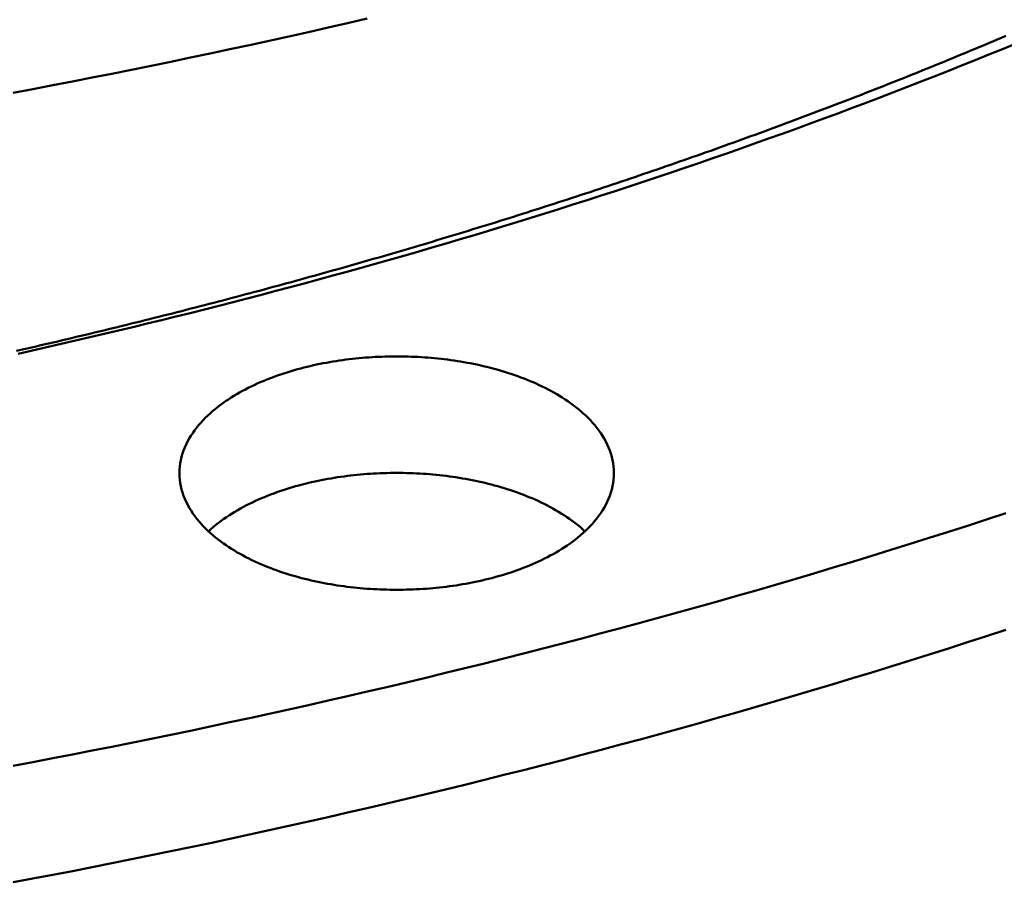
# Model space of a CAD drawing. Header units: millimetres. Extents: x 0 to 841, y 0 to 594.
# Tile 28 of 46: x 397 to 433, y 228 to 259. Entities that reach past the tile are written whole.
import ezdxf

# ---------------------------------------------------------------- set-up
doc = ezdxf.new("R2010")
doc.units = ezdxf.units.MM
doc.layers.add('FINA', color=7, linetype='CONTINUOUS', lineweight=25)
doc.layers.add('VIS', color=7, linetype='CONTINUOUS', lineweight=50)

msp = doc.modelspace()

# ---------------------------------------------------------------- linework, layer by layer
at = {"layer": 'FINA'}
for points in [[(396.818, 256.439), (397.54, 256.575), (398.261, 256.712), (398.982, 256.851), (399.702, 256.992), (400.422, 257.134), (401.142, 257.279), (401.861, 257.425), (402.58, 257.572), (403.299, 257.722), (404.017, 257.873), (404.735, 258.026), (405.452, 258.181), (406.169, 258.337), (406.886, 258.496), (407.602, 258.656), (408.318, 258.818), (409.034, 258.981), (409.749, 259.147)], [(396.933, 247.017), (397.101, 247.055), (397.27, 247.093), (397.438, 247.132), (397.606, 247.171), (397.774, 247.21), (397.942, 247.249), (398.111, 247.288), (398.279, 247.327), (398.447, 247.366), (398.615, 247.406), (398.783, 247.445), (398.951, 247.485), (399.119, 247.525), (399.287, 247.565), (399.455, 247.605), (399.622, 247.645), (399.79, 247.685), (399.958, 247.725), (400.126, 247.766), (400.294, 247.807), (400.461, 247.847), (400.629, 247.888), (400.797, 247.929), (400.964, 247.97), (401.132, 248.012), (401.3, 248.053), (401.467, 248.094), (401.635, 248.136), (401.802, 248.178), (401.97, 248.22), (402.137, 248.261), (402.305, 248.304), (402.472, 248.346), (402.639, 248.388), (402.807, 248.43), (402.974, 248.473), (403.141, 248.516), (403.308, 248.559), (403.476, 248.601), (403.643, 248.645), (403.81, 248.688), (403.977, 248.731), (404.144, 248.774), (404.311, 248.818), (404.478, 248.862), (404.645, 248.905), (404.812, 248.949), (404.979, 248.993), (405.146, 249.037), (405.313, 249.082), (405.479, 249.126), (405.646, 249.171), (405.813, 249.215), (405.98, 249.26), (406.146, 249.305), (406.313, 249.35), (406.48, 249.395), (406.646, 249.44), (406.813, 249.486), (406.979, 249.531), (407.146, 249.577), (407.312, 249.623), (407.478, 249.669), (407.645, 249.715), (407.811, 249.761), (407.977, 249.807), (408.144, 249.853), (408.31, 249.9), (408.476, 249.946), (408.642, 249.993), (408.808, 250.04), (408.975, 250.087), (409.141, 250.134), (409.307, 250.182), (409.473, 250.229), (409.639, 250.276), (409.804, 250.324), (409.97, 250.372), (410.136, 250.42), (410.302, 250.468), (410.468, 250.516), (410.633, 250.564), (410.799, 250.613), (410.965, 250.661), (411.13, 250.71), (411.296, 250.759), (411.462, 250.808), (411.627, 250.857), (411.793, 250.906), (411.958, 250.955), (412.123, 251.004), (412.289, 251.054), (412.454, 251.104), (412.619, 251.154), (412.784, 251.203), (412.95, 251.254), (413.115, 251.304), (413.28, 251.354), (413.445, 251.405), (413.61, 251.455), (413.775, 251.506), (413.94, 251.557), (414.105, 251.608), (414.27, 251.659), (414.435, 251.71), (414.599, 251.761), (414.764, 251.813), (414.929, 251.865), (415.094, 251.916), (415.258, 251.968), (415.423, 252.02), (415.587, 252.072), (415.752, 252.125), (415.916, 252.177), (416.081, 252.23), (416.245, 252.282), (416.409, 252.335), (416.574, 252.388), (416.738, 252.441), (416.902, 252.494), (417.066, 252.548), (417.23, 252.601), (417.395, 252.655), (417.559, 252.709), (417.723, 252.762), (417.887, 252.816), (418.05, 252.871), (418.214, 252.925), (418.378, 252.979), (418.542, 253.034), (418.706, 253.089), (418.869, 253.143), (419.033, 253.198), (419.196, 253.253), (419.36, 253.309), (419.524, 253.364), (419.687, 253.419), (419.85, 253.475), (420.014, 253.531), (420.177, 253.587), (420.34, 253.643), (420.504, 253.699), (420.667, 253.755), (420.83, 253.812), (420.993, 253.868), (421.156, 253.925), (421.319, 253.982), (421.482, 254.039), (421.645, 254.096), (421.808, 254.153), (421.97, 254.211), (422.133, 254.268), (422.296, 254.326), (422.458, 254.384), (422.621, 254.442), (422.784, 254.5), (422.946, 254.558), (423.109, 254.616), (423.271, 254.675), (423.433, 254.733), (423.596, 254.792), (423.758, 254.851), (423.92, 254.91), (424.082, 254.969), (424.244, 255.029), (424.406, 255.088), (424.568, 255.148), (424.73, 255.208), (424.892, 255.268), (425.054, 255.328), (425.216, 255.388), (425.377, 255.448), (425.539, 255.509), (425.701, 255.569), (425.862, 255.63), (426.024, 255.691), (426.185, 255.752), (426.347, 255.813), (426.508, 255.875), (426.669, 255.936), (426.831, 255.998), (426.992, 256.059), (427.153, 256.121), (427.314, 256.183), (427.475, 256.245), (427.636, 256.308), (427.797, 256.37), (427.958, 256.433), (428.119, 256.496), (428.279, 256.559), (428.44, 256.622), (428.601, 256.685), (428.761, 256.748), (428.922, 256.812), (429.082, 256.875), (429.243, 256.939), (429.403, 257.003), (429.563, 257.067), (429.723, 257.131), (429.884, 257.196), (430.044, 257.26), (430.204, 257.325), (430.364, 257.39), (430.524, 257.455), (430.684, 257.52), (430.843, 257.585), (431.003, 257.65), (431.163, 257.716), (431.322, 257.782), (431.482, 257.847), (431.641, 257.913), (431.801, 257.98), (431.96, 258.046), (432.12, 258.112), (432.279, 258.179), (432.438, 258.246), (432.597, 258.313), (432.756, 258.38), (432.915, 258.447), (433.074, 258.514)], [(396.995, 246.915), (397.521, 247.033), (398.046, 247.152), (398.57, 247.271), (399.095, 247.392), (399.619, 247.514), (400.143, 247.637), (400.667, 247.762), (401.19, 247.887), (401.714, 248.014), (402.237, 248.141), (402.759, 248.27), (403.282, 248.4), (403.804, 248.531), (404.325, 248.664), (404.847, 248.797), (405.368, 248.932), (405.889, 249.068), (406.409, 249.205), (406.93, 249.343), (407.45, 249.482), (407.969, 249.623), (408.489, 249.764), (409.008, 249.907), (409.526, 250.051), (410.045, 250.197), (410.563, 250.343), (411.08, 250.491), (411.597, 250.639), (412.114, 250.79), (412.631, 250.941), (413.147, 251.093), (413.663, 251.247), (414.179, 251.402), (414.694, 251.558), (415.209, 251.716), (415.723, 251.874), (416.237, 252.034), (416.751, 252.195), (417.264, 252.358), (417.777, 252.521), (418.289, 252.686), (418.801, 252.852), (419.313, 253.02), (419.824, 253.188), (420.334, 253.358), (420.845, 253.53), (421.355, 253.702), (421.864, 253.876), (422.373, 254.051), (422.882, 254.227), (423.39, 254.405), (423.897, 254.584), (424.405, 254.765), (424.911, 254.946), (425.418, 255.129), (425.923, 255.314), (426.429, 255.499), (426.933, 255.686), (427.438, 255.875), (427.941, 256.064), (428.445, 256.255), (428.947, 256.448), (429.449, 256.642), (429.951, 256.837), (430.452, 257.033), (430.953, 257.231), (431.453, 257.431), (431.952, 257.631), (432.451, 257.833), (432.95, 258.037), (433.447, 258.242)], [(402.892, 242.556), (402.895, 242.676), (402.905, 242.796), (402.921, 242.915), (402.942, 243.033), (402.97, 243.15), (403.003, 243.266), (403.042, 243.38), (403.086, 243.491), (403.135, 243.601), (403.188, 243.709), (403.246, 243.814), (403.308, 243.917), (403.374, 244.018), (403.443, 244.116), (403.516, 244.212), (403.592, 244.305), (403.67, 244.396), (403.752, 244.484), (403.835, 244.57), (403.922, 244.654), (404.01, 244.736), (404.1, 244.815), (404.192, 244.892), (404.286, 244.967), (404.382, 245.04), (404.479, 245.111), (404.577, 245.18), (404.677, 245.247), (404.778, 245.313), (404.88, 245.376), (404.983, 245.438), (405.087, 245.497), (405.193, 245.555), (405.299, 245.612), (405.406, 245.667), (405.513, 245.72), (405.622, 245.771), (405.731, 245.821), (405.841, 245.87), (405.952, 245.917), (406.063, 245.963), (406.175, 246.007), (406.287, 246.05), (406.4, 246.091), (406.513, 246.131), (406.627, 246.17), (406.741, 246.208), (406.856, 246.244), (406.971, 246.279), (407.086, 246.313), (407.202, 246.345), (407.318, 246.377), (407.434, 246.407), (407.551, 246.436), (407.668, 246.464), (407.785, 246.49), (407.902, 246.516), (408.02, 246.54), (408.138, 246.564), (408.256, 246.586), (408.374, 246.607), (408.493, 246.627), (408.611, 246.646), (408.73, 246.664), (408.849, 246.681), (408.968, 246.697), (409.087, 246.712), (409.207, 246.726), (409.326, 246.739), (409.446, 246.751), (409.566, 246.762), (409.685, 246.771), (409.805, 246.78), (409.925, 246.788), (410.045, 246.795), (410.165, 246.801), (410.285, 246.806), (410.405, 246.81), (410.526, 246.813), (410.646, 246.815), (410.766, 246.816), (410.886, 246.816), (411.006, 246.815), (411.127, 246.813), (411.247, 246.81), (411.367, 246.806), (411.487, 246.801), (411.607, 246.795), (411.727, 246.788), (411.847, 246.78), (411.967, 246.771), (412.086, 246.762), (412.206, 246.751), (412.326, 246.739), (412.445, 246.726), (412.565, 246.712), (412.684, 246.697), (412.803, 246.681), (412.922, 246.664), (413.041, 246.646), (413.16, 246.627), (413.278, 246.607), (413.396, 246.586), (413.514, 246.564), (413.632, 246.54), (413.75, 246.516), (413.867, 246.49), (413.985, 246.464), (414.102, 246.436), (414.218, 246.407), (414.334, 246.377), (414.451, 246.345), (414.566, 246.313), (414.682, 246.279), (414.797, 246.244), (414.911, 246.208), (415.025, 246.17), (415.139, 246.131), (415.252, 246.091), (415.365, 246.05), (415.477, 246.007), (415.589, 245.963), (415.7, 245.917), (415.811, 245.87), (415.921, 245.821), (416.03, 245.771), (416.139, 245.72), (416.246, 245.667), (416.353, 245.612), (416.46, 245.555), (416.565, 245.497), (416.669, 245.438), (416.772, 245.376), (416.874, 245.313), (416.975, 245.247), (417.075, 245.18), (417.174, 245.111), (417.271, 245.04), (417.366, 244.967), (417.46, 244.892), (417.552, 244.815), (417.642, 244.736), (417.731, 244.654), (417.817, 244.57), (417.9, 244.484), (417.982, 244.396), (418.06, 244.305), (418.136, 244.212), (418.209, 244.116), (418.278, 244.018), (418.344, 243.917), (418.406, 243.814), (418.464, 243.709), (418.517, 243.601), (418.566, 243.491), (418.61, 243.38), (418.649, 243.266), (418.682, 243.15), (418.71, 243.033), (418.732, 242.915), (418.747, 242.796), (418.757, 242.676), (418.76, 242.556)], [(416.436, 239.544), (416.329, 239.488), (416.221, 239.433), (416.113, 239.38), (416.003, 239.328), (415.893, 239.278), (415.782, 239.23), (415.671, 239.183), (415.559, 239.137), (415.446, 239.093), (415.333, 239.051), (415.22, 239.009), (415.106, 238.969), (414.991, 238.931), (414.876, 238.893), (414.761, 238.857), (414.645, 238.822), (414.529, 238.789), (414.412, 238.756), (414.295, 238.725), (414.178, 238.695), (414.061, 238.667), (413.943, 238.639), (413.825, 238.613), (413.707, 238.587), (413.588, 238.563), (413.47, 238.54), (413.351, 238.518), (413.232, 238.497), (413.112, 238.477), (412.993, 238.458), (412.873, 238.441), (412.754, 238.424), (412.634, 238.409), (412.514, 238.394), (412.393, 238.38), (412.273, 238.368), (412.153, 238.356), (412.032, 238.346), (411.912, 238.337), (411.791, 238.328), (411.671, 238.321), (411.55, 238.314), (411.429, 238.309), (411.308, 238.304), (411.187, 238.301), (411.066, 238.298), (410.946, 238.297), (410.825, 238.297), (410.704, 238.297), (410.583, 238.299), (410.462, 238.301), (410.341, 238.304), (410.22, 238.309), (410.099, 238.314), (409.979, 238.321), (409.858, 238.328), (409.737, 238.337), (409.617, 238.346), (409.496, 238.357), (409.376, 238.368), (409.256, 238.381), (409.136, 238.394), (409.016, 238.409), (408.896, 238.425), (408.776, 238.441), (408.656, 238.459), (408.537, 238.478), (408.418, 238.498), (408.299, 238.518), (408.18, 238.54), (408.061, 238.564), (407.943, 238.588), (407.824, 238.613), (407.706, 238.64), (407.589, 238.667), (407.471, 238.696), (407.354, 238.726), (407.237, 238.757), (407.121, 238.79), (407.005, 238.823), (406.889, 238.858), (406.773, 238.894), (406.658, 238.932), (406.544, 238.97), (406.43, 239.01), (406.316, 239.052), (406.203, 239.094), (406.091, 239.139), (405.979, 239.184), (405.867, 239.231), (405.756, 239.28), (405.646, 239.33), (405.537, 239.381), (405.428, 239.434), (405.32, 239.489), (405.214, 239.545), (405.107, 239.604), (405.002, 239.663), (404.898, 239.725), (404.795, 239.788), (404.694, 239.854), (404.593, 239.921), (404.494, 239.99), (404.396, 240.061), (404.3, 240.134), (404.205, 240.209), (404.112, 240.287), (404.021, 240.366), (403.932, 240.448), (403.845, 240.532), (403.761, 240.618), (403.679, 240.707), (403.599, 240.798), (403.523, 240.892), (403.449, 240.988), (403.379, 241.087), (403.313, 241.188), (403.25, 241.291), (403.192, 241.397), (403.138, 241.505), (403.088, 241.615), (403.044, 241.728), (403.005, 241.842), (402.971, 241.958), (402.943, 242.076), (402.921, 242.195), (402.905, 242.315), (402.896, 242.435), (402.892, 242.556)], [(403.951, 240.43), (404.04, 240.511), (404.132, 240.59), (404.225, 240.667), (404.319, 240.741), (404.416, 240.814), (404.513, 240.884), (404.612, 240.952), (404.713, 241.019), (404.815, 241.084), (404.917, 241.146), (405.021, 241.208), (405.126, 241.267), (405.232, 241.324), (405.339, 241.38), (405.446, 241.435), (405.555, 241.487), (405.664, 241.538), (405.774, 241.588), (405.884, 241.636), (405.995, 241.683), (406.107, 241.728), (406.219, 241.772), (406.332, 241.814), (406.445, 241.855), (406.559, 241.895), (406.673, 241.933), (406.788, 241.97), (406.903, 242.006), (407.018, 242.041), (407.134, 242.074), (407.25, 242.106), (407.367, 242.137), (407.484, 242.167), (407.601, 242.196), (407.718, 242.223), (407.836, 242.249), (407.954, 242.274), (408.072, 242.299), (408.19, 242.321), (408.308, 242.343), (408.427, 242.364), (408.546, 242.384), (408.665, 242.402), (408.784, 242.42), (408.904, 242.437), (409.023, 242.452), (409.143, 242.466), (409.262, 242.48), (409.382, 242.492), (409.502, 242.504), (409.622, 242.514), (409.743, 242.524), (409.863, 242.532), (409.983, 242.539), (410.103, 242.546), (410.224, 242.551), (410.344, 242.556), (410.465, 242.559), (410.585, 242.562), (410.706, 242.563), (410.826, 242.563), (410.947, 242.563), (411.067, 242.562), (411.188, 242.559), (411.308, 242.556), (411.428, 242.551), (411.549, 242.546), (411.669, 242.539), (411.789, 242.532), (411.91, 242.524), (412.03, 242.514), (412.15, 242.504), (412.27, 242.492), (412.39, 242.48), (412.509, 242.466), (412.629, 242.452), (412.749, 242.437), (412.868, 242.42), (412.987, 242.402), (413.106, 242.384), (413.225, 242.364), (413.344, 242.343), (413.462, 242.321), (413.581, 242.299), (413.699, 242.274), (413.816, 242.249), (413.934, 242.223), (414.051, 242.196), (414.168, 242.167), (414.285, 242.137), (414.402, 242.106), (414.518, 242.074), (414.634, 242.041), (414.749, 242.006), (414.864, 241.97), (414.979, 241.933), (415.093, 241.895), (415.207, 241.855), (415.32, 241.814), (415.433, 241.772), (415.545, 241.728), (415.657, 241.683), (415.768, 241.636), (415.878, 241.588), (415.988, 241.538), (416.097, 241.487), (416.206, 241.435), (416.313, 241.38), (416.42, 241.324), (416.526, 241.267), (416.631, 241.208), (416.735, 241.146), (416.838, 241.084), (416.939, 241.019), (417.04, 240.952), (417.139, 240.884), (417.237, 240.814), (417.333, 240.741), (417.428, 240.667), (417.521, 240.59), (417.612, 240.511), (417.701, 240.43)], [(418.76, 242.556), (418.757, 242.435), (418.747, 242.315), (418.731, 242.195), (418.709, 242.076), (418.681, 241.958), (418.647, 241.842), (418.608, 241.727), (418.564, 241.615), (418.514, 241.504), (418.46, 241.396), (418.401, 241.29), (418.339, 241.187), (418.272, 241.086), (418.202, 240.987), (418.129, 240.891), (418.052, 240.797), (417.973, 240.706), (417.89, 240.617), (417.806, 240.531), (417.719, 240.447), (417.63, 240.365), (417.539, 240.285), (417.445, 240.208), (417.351, 240.133), (417.254, 240.06), (417.156, 239.989), (417.057, 239.919), (416.956, 239.852), (416.855, 239.787), (416.752, 239.724), (416.647, 239.662), (416.542, 239.602), (416.436, 239.544)], [(396.818, 231.871), (397.54, 232.006), (398.261, 232.144), (398.982, 232.283), (399.702, 232.424), (400.422, 232.566), (401.142, 232.71), (401.861, 232.856), (402.58, 233.004), (403.299, 233.153), (404.017, 233.305), (404.735, 233.458), (405.452, 233.612), (406.169, 233.769), (406.886, 233.927), (407.602, 234.087), (408.318, 234.249), (409.034, 234.413), (409.749, 234.579), (410.464, 234.746), (411.178, 234.915), (411.892, 235.086), (412.605, 235.259), (413.318, 235.433), (414.031, 235.61), (414.743, 235.788), (415.454, 235.968), (416.165, 236.15), (416.876, 236.334), (417.586, 236.519), (418.296, 236.707), (419.005, 236.896), (419.713, 237.088), (420.422, 237.281), (421.129, 237.476), (421.836, 237.673), (422.543, 237.872), (423.249, 238.073), (423.954, 238.275), (424.659, 238.48), (425.363, 238.687), (426.067, 238.895), (426.77, 239.106), (427.473, 239.318), (428.175, 239.533), (428.876, 239.749), (429.577, 239.968), (430.277, 240.188), (430.977, 240.41), (431.675, 240.635), (432.374, 240.861), (433.071, 241.09)], [(396.818, 227.619), (397.54, 227.754), (398.261, 227.892), (398.982, 228.031), (399.702, 228.171), (400.422, 228.314), (401.142, 228.458), (401.861, 228.604), (402.58, 228.752), (403.299, 228.901), (404.017, 229.052), (404.735, 229.205), (405.452, 229.36), (406.169, 229.517), (406.886, 229.675), (407.602, 229.835), (408.318, 229.997), (409.034, 230.161), (409.749, 230.326), (410.464, 230.494), (411.178, 230.663), (411.892, 230.834), (412.605, 231.006), (413.318, 231.181), (414.031, 231.357), (414.743, 231.536), (415.454, 231.716), (416.165, 231.898), (416.876, 232.081), (417.586, 232.267), (418.296, 232.455), (419.005, 232.644), (419.713, 232.835), (420.422, 233.029), (421.129, 233.224), (421.836, 233.421), (422.543, 233.62), (423.249, 233.82), (423.954, 234.023), (424.659, 234.228), (425.363, 234.434), (426.067, 234.643), (426.77, 234.854), (427.473, 235.066), (428.175, 235.28), (428.876, 235.497), (429.577, 235.715), (430.277, 235.936), (430.977, 236.158), (431.675, 236.383), (432.374, 236.609), (433.071, 236.838)]]:
    msp.add_lwpolyline(points, dxfattribs=at)
at = {"layer": 'VIS'}
for points in [[(396.818, 256.439), (397.54, 256.575), (398.261, 256.712), (398.982, 256.851), (399.702, 256.992), (400.422, 257.134), (401.142, 257.279), (401.861, 257.425), (402.58, 257.572), (403.299, 257.722), (404.017, 257.873), (404.735, 258.026), (405.452, 258.181), (406.169, 258.337), (406.886, 258.496), (407.602, 258.656), (408.318, 258.818), (409.034, 258.981), (409.749, 259.147)], [(396.933, 247.017), (397.101, 247.055), (397.27, 247.093), (397.438, 247.132), (397.606, 247.171), (397.774, 247.21), (397.942, 247.249), (398.111, 247.288), (398.279, 247.327), (398.447, 247.366), (398.615, 247.406), (398.783, 247.445), (398.951, 247.485), (399.119, 247.525), (399.287, 247.565), (399.455, 247.605), (399.622, 247.645), (399.79, 247.685), (399.958, 247.725), (400.126, 247.766), (400.294, 247.807), (400.461, 247.847), (400.629, 247.888), (400.797, 247.929), (400.964, 247.97), (401.132, 248.012), (401.3, 248.053), (401.467, 248.094), (401.635, 248.136), (401.802, 248.178), (401.97, 248.22), (402.137, 248.261), (402.305, 248.304), (402.472, 248.346), (402.639, 248.388), (402.807, 248.43), (402.974, 248.473), (403.141, 248.516), (403.308, 248.559), (403.476, 248.601), (403.643, 248.645), (403.81, 248.688), (403.977, 248.731), (404.144, 248.774), (404.311, 248.818), (404.478, 248.862), (404.645, 248.905), (404.812, 248.949), (404.979, 248.993), (405.146, 249.037), (405.313, 249.082), (405.479, 249.126), (405.646, 249.171), (405.813, 249.215), (405.98, 249.26), (406.146, 249.305), (406.313, 249.35), (406.48, 249.395), (406.646, 249.44), (406.813, 249.486), (406.979, 249.531), (407.146, 249.577), (407.312, 249.623), (407.478, 249.669), (407.645, 249.715), (407.811, 249.761), (407.977, 249.807), (408.144, 249.853), (408.31, 249.9), (408.476, 249.946), (408.642, 249.993), (408.808, 250.04), (408.975, 250.087), (409.141, 250.134), (409.307, 250.182), (409.473, 250.229), (409.639, 250.276), (409.804, 250.324), (409.97, 250.372), (410.136, 250.42), (410.302, 250.468), (410.468, 250.516), (410.633, 250.564), (410.799, 250.613), (410.965, 250.661), (411.13, 250.71), (411.296, 250.759), (411.462, 250.808), (411.627, 250.857), (411.793, 250.906), (411.958, 250.955), (412.123, 251.004), (412.289, 251.054), (412.454, 251.104), (412.619, 251.154), (412.784, 251.203), (412.95, 251.254), (413.115, 251.304), (413.28, 251.354), (413.445, 251.405), (413.61, 251.455), (413.775, 251.506), (413.94, 251.557), (414.105, 251.608), (414.27, 251.659), (414.435, 251.71), (414.599, 251.761), (414.764, 251.813), (414.929, 251.865), (415.094, 251.916), (415.258, 251.968), (415.423, 252.02), (415.587, 252.072), (415.752, 252.125), (415.916, 252.177), (416.081, 252.23), (416.245, 252.282), (416.409, 252.335), (416.574, 252.388), (416.738, 252.441), (416.902, 252.494), (417.066, 252.548), (417.23, 252.601), (417.395, 252.655), (417.559, 252.709), (417.723, 252.762), (417.887, 252.816), (418.05, 252.871), (418.214, 252.925), (418.378, 252.979), (418.542, 253.034), (418.706, 253.089), (418.869, 253.143), (419.033, 253.198), (419.196, 253.253), (419.36, 253.309), (419.524, 253.364), (419.687, 253.419), (419.85, 253.475), (420.014, 253.531), (420.177, 253.587), (420.34, 253.643), (420.504, 253.699), (420.667, 253.755), (420.83, 253.812), (420.993, 253.868), (421.156, 253.925), (421.319, 253.982), (421.482, 254.039), (421.645, 254.096), (421.808, 254.153), (421.97, 254.211), (422.133, 254.268), (422.296, 254.326), (422.458, 254.384), (422.621, 254.442), (422.784, 254.5), (422.946, 254.558), (423.109, 254.616), (423.271, 254.675), (423.433, 254.733), (423.596, 254.792), (423.758, 254.851), (423.92, 254.91), (424.082, 254.969), (424.244, 255.029), (424.406, 255.088), (424.568, 255.148), (424.73, 255.208), (424.892, 255.268), (425.054, 255.328), (425.216, 255.388), (425.377, 255.448), (425.539, 255.509), (425.701, 255.569), (425.862, 255.63), (426.024, 255.691), (426.185, 255.752), (426.347, 255.813), (426.508, 255.875), (426.669, 255.936), (426.831, 255.998), (426.992, 256.059), (427.153, 256.121), (427.314, 256.183), (427.475, 256.245), (427.636, 256.308), (427.797, 256.37), (427.958, 256.433), (428.119, 256.496), (428.279, 256.559), (428.44, 256.622), (428.601, 256.685), (428.761, 256.748), (428.922, 256.812), (429.082, 256.875), (429.243, 256.939), (429.403, 257.003), (429.563, 257.067), (429.723, 257.131), (429.884, 257.196), (430.044, 257.26), (430.204, 257.325), (430.364, 257.39), (430.524, 257.455), (430.684, 257.52), (430.843, 257.585), (431.003, 257.65), (431.163, 257.716), (431.322, 257.782), (431.482, 257.847), (431.641, 257.913), (431.801, 257.98), (431.96, 258.046), (432.12, 258.112), (432.279, 258.179), (432.438, 258.246), (432.597, 258.313), (432.756, 258.38), (432.915, 258.447), (433.074, 258.514)], [(396.995, 246.915), (397.521, 247.033), (398.046, 247.152), (398.57, 247.271), (399.095, 247.392), (399.619, 247.514), (400.143, 247.637), (400.667, 247.762), (401.19, 247.887), (401.714, 248.014), (402.237, 248.141), (402.759, 248.27), (403.282, 248.4), (403.804, 248.531), (404.325, 248.664), (404.847, 248.797), (405.368, 248.932), (405.889, 249.068), (406.409, 249.205), (406.93, 249.343), (407.45, 249.482), (407.969, 249.623), (408.489, 249.764), (409.008, 249.907), (409.526, 250.051), (410.045, 250.197), (410.563, 250.343), (411.08, 250.491), (411.597, 250.639), (412.114, 250.79), (412.631, 250.941), (413.147, 251.093), (413.663, 251.247), (414.179, 251.402), (414.694, 251.558), (415.209, 251.716), (415.723, 251.874), (416.237, 252.034), (416.751, 252.195), (417.264, 252.358), (417.777, 252.521), (418.289, 252.686), (418.801, 252.852), (419.313, 253.02), (419.824, 253.188), (420.334, 253.358), (420.845, 253.53), (421.355, 253.702), (421.864, 253.876), (422.373, 254.051), (422.882, 254.227), (423.39, 254.405), (423.897, 254.584), (424.405, 254.765), (424.911, 254.946), (425.418, 255.129), (425.923, 255.314), (426.429, 255.499), (426.933, 255.686), (427.438, 255.875), (427.941, 256.064), (428.445, 256.255), (428.947, 256.448), (429.449, 256.642), (429.951, 256.837), (430.452, 257.033), (430.953, 257.231), (431.453, 257.431), (431.952, 257.631), (432.451, 257.833), (432.95, 258.037), (433.447, 258.242)], [(402.892, 242.556), (402.895, 242.676), (402.905, 242.796), (402.921, 242.915), (402.942, 243.033), (402.97, 243.15), (403.003, 243.266), (403.042, 243.38), (403.086, 243.491), (403.135, 243.601), (403.188, 243.709), (403.246, 243.814), (403.308, 243.917), (403.374, 244.018), (403.443, 244.116), (403.516, 244.212), (403.592, 244.305), (403.67, 244.396), (403.752, 244.484), (403.835, 244.57), (403.922, 244.654), (404.01, 244.736), (404.1, 244.815), (404.192, 244.892), (404.286, 244.967), (404.382, 245.04), (404.479, 245.111), (404.577, 245.18), (404.677, 245.247), (404.778, 245.313), (404.88, 245.376), (404.983, 245.438), (405.087, 245.497), (405.193, 245.555), (405.299, 245.612), (405.406, 245.667), (405.513, 245.72), (405.622, 245.771), (405.731, 245.821), (405.841, 245.87), (405.952, 245.917), (406.063, 245.963), (406.175, 246.007), (406.287, 246.05), (406.4, 246.091), (406.513, 246.131), (406.627, 246.17), (406.741, 246.208), (406.856, 246.244), (406.971, 246.279), (407.086, 246.313), (407.202, 246.345), (407.318, 246.377), (407.434, 246.407), (407.551, 246.436), (407.668, 246.464), (407.785, 246.49), (407.902, 246.516), (408.02, 246.54), (408.138, 246.564), (408.256, 246.586), (408.374, 246.607), (408.493, 246.627), (408.611, 246.646), (408.73, 246.664), (408.849, 246.681), (408.968, 246.697), (409.087, 246.712), (409.207, 246.726), (409.326, 246.739), (409.446, 246.751), (409.566, 246.762), (409.685, 246.771), (409.805, 246.78), (409.925, 246.788), (410.045, 246.795), (410.165, 246.801), (410.285, 246.806), (410.405, 246.81), (410.526, 246.813), (410.646, 246.815), (410.766, 246.816), (410.886, 246.816), (411.006, 246.815), (411.127, 246.813), (411.247, 246.81), (411.367, 246.806), (411.487, 246.801), (411.607, 246.795), (411.727, 246.788), (411.847, 246.78), (411.967, 246.771), (412.086, 246.762), (412.206, 246.751), (412.326, 246.739), (412.445, 246.726), (412.565, 246.712), (412.684, 246.697), (412.803, 246.681), (412.922, 246.664), (413.041, 246.646), (413.16, 246.627), (413.278, 246.607), (413.396, 246.586), (413.514, 246.564), (413.632, 246.54), (413.75, 246.516), (413.867, 246.49), (413.985, 246.464), (414.102, 246.436), (414.218, 246.407), (414.334, 246.377), (414.451, 246.345), (414.566, 246.313), (414.682, 246.279), (414.797, 246.244), (414.911, 246.208), (415.025, 246.17), (415.139, 246.131), (415.252, 246.091), (415.365, 246.05), (415.477, 246.007), (415.589, 245.963), (415.7, 245.917), (415.811, 245.87), (415.921, 245.821), (416.03, 245.771), (416.139, 245.72), (416.246, 245.667), (416.353, 245.612), (416.46, 245.555), (416.565, 245.497), (416.669, 245.438), (416.772, 245.376), (416.874, 245.313), (416.975, 245.247), (417.075, 245.18), (417.174, 245.111), (417.271, 245.04), (417.366, 244.967), (417.46, 244.892), (417.552, 244.815), (417.642, 244.736), (417.731, 244.654), (417.817, 244.57), (417.9, 244.484), (417.982, 244.396), (418.06, 244.305), (418.136, 244.212), (418.209, 244.116), (418.278, 244.018), (418.344, 243.917), (418.406, 243.814), (418.464, 243.709), (418.517, 243.601), (418.566, 243.491), (418.61, 243.38), (418.649, 243.266), (418.682, 243.15), (418.71, 243.033), (418.732, 242.915), (418.747, 242.796), (418.757, 242.676), (418.76, 242.556)], [(416.436, 239.544), (416.329, 239.488), (416.221, 239.433), (416.113, 239.38), (416.003, 239.328), (415.893, 239.278), (415.782, 239.23), (415.671, 239.183), (415.559, 239.137), (415.446, 239.093), (415.333, 239.051), (415.22, 239.009), (415.106, 238.969), (414.991, 238.931), (414.876, 238.893), (414.761, 238.857), (414.645, 238.822), (414.529, 238.789), (414.412, 238.756), (414.295, 238.725), (414.178, 238.695), (414.061, 238.667), (413.943, 238.639), (413.825, 238.613), (413.707, 238.587), (413.588, 238.563), (413.47, 238.54), (413.351, 238.518), (413.232, 238.497), (413.112, 238.477), (412.993, 238.458), (412.873, 238.441), (412.754, 238.424), (412.634, 238.409), (412.514, 238.394), (412.393, 238.38), (412.273, 238.368), (412.153, 238.356), (412.032, 238.346), (411.912, 238.337), (411.791, 238.328), (411.671, 238.321), (411.55, 238.314), (411.429, 238.309), (411.308, 238.304), (411.187, 238.301), (411.066, 238.298), (410.946, 238.297), (410.825, 238.297), (410.704, 238.297), (410.583, 238.299), (410.462, 238.301), (410.341, 238.304), (410.22, 238.309), (410.099, 238.314), (409.979, 238.321), (409.858, 238.328), (409.737, 238.337), (409.617, 238.346), (409.496, 238.357), (409.376, 238.368), (409.256, 238.381), (409.136, 238.394), (409.016, 238.409), (408.896, 238.425), (408.776, 238.441), (408.656, 238.459), (408.537, 238.478), (408.418, 238.498), (408.299, 238.518), (408.18, 238.54), (408.061, 238.564), (407.943, 238.588), (407.824, 238.613), (407.706, 238.64), (407.589, 238.667), (407.471, 238.696), (407.354, 238.726), (407.237, 238.757), (407.121, 238.79), (407.005, 238.823), (406.889, 238.858), (406.773, 238.894), (406.658, 238.932), (406.544, 238.97), (406.43, 239.01), (406.316, 239.052), (406.203, 239.094), (406.091, 239.139), (405.979, 239.184), (405.867, 239.231), (405.756, 239.28), (405.646, 239.33), (405.537, 239.381), (405.428, 239.434), (405.32, 239.489), (405.214, 239.545), (405.107, 239.604), (405.002, 239.663), (404.898, 239.725), (404.795, 239.788), (404.694, 239.854), (404.593, 239.921), (404.494, 239.99), (404.396, 240.061), (404.3, 240.134), (404.205, 240.209), (404.112, 240.287), (404.021, 240.366), (403.932, 240.448), (403.845, 240.532), (403.761, 240.618), (403.679, 240.707), (403.599, 240.798), (403.523, 240.892), (403.449, 240.988), (403.379, 241.087), (403.313, 241.188), (403.25, 241.291), (403.192, 241.397), (403.138, 241.505), (403.088, 241.615), (403.044, 241.728), (403.005, 241.842), (402.971, 241.958), (402.943, 242.076), (402.921, 242.195), (402.905, 242.315), (402.896, 242.435), (402.892, 242.556)], [(403.951, 240.43), (404.04, 240.511), (404.132, 240.59), (404.225, 240.667), (404.319, 240.741), (404.416, 240.814), (404.513, 240.884), (404.612, 240.952), (404.713, 241.019), (404.815, 241.084), (404.917, 241.146), (405.021, 241.208), (405.126, 241.267), (405.232, 241.324), (405.339, 241.38), (405.446, 241.435), (405.555, 241.487), (405.664, 241.538), (405.774, 241.588), (405.884, 241.636), (405.995, 241.683), (406.107, 241.728), (406.219, 241.772), (406.332, 241.814), (406.445, 241.855), (406.559, 241.895), (406.673, 241.933), (406.788, 241.97), (406.903, 242.006), (407.018, 242.041), (407.134, 242.074), (407.25, 242.106), (407.367, 242.137), (407.484, 242.167), (407.601, 242.196), (407.718, 242.223), (407.836, 242.249), (407.954, 242.274), (408.072, 242.299), (408.19, 242.321), (408.308, 242.343), (408.427, 242.364), (408.546, 242.384), (408.665, 242.402), (408.784, 242.42), (408.904, 242.437), (409.023, 242.452), (409.143, 242.466), (409.262, 242.48), (409.382, 242.492), (409.502, 242.504), (409.622, 242.514), (409.743, 242.524), (409.863, 242.532), (409.983, 242.539), (410.103, 242.546), (410.224, 242.551), (410.344, 242.556), (410.465, 242.559), (410.585, 242.562), (410.706, 242.563), (410.826, 242.563), (410.947, 242.563), (411.067, 242.562), (411.188, 242.559), (411.308, 242.556), (411.428, 242.551), (411.549, 242.546), (411.669, 242.539), (411.789, 242.532), (411.91, 242.524), (412.03, 242.514), (412.15, 242.504), (412.27, 242.492), (412.39, 242.48), (412.509, 242.466), (412.629, 242.452), (412.749, 242.437), (412.868, 242.42), (412.987, 242.402), (413.106, 242.384), (413.225, 242.364), (413.344, 242.343), (413.462, 242.321), (413.581, 242.299), (413.699, 242.274), (413.816, 242.249), (413.934, 242.223), (414.051, 242.196), (414.168, 242.167), (414.285, 242.137), (414.402, 242.106), (414.518, 242.074), (414.634, 242.041), (414.749, 242.006), (414.864, 241.97), (414.979, 241.933), (415.093, 241.895), (415.207, 241.855), (415.32, 241.814), (415.433, 241.772), (415.545, 241.728), (415.657, 241.683), (415.768, 241.636), (415.878, 241.588), (415.988, 241.538), (416.097, 241.487), (416.206, 241.435), (416.313, 241.38), (416.42, 241.324), (416.526, 241.267), (416.631, 241.208), (416.735, 241.146), (416.838, 241.084), (416.939, 241.019), (417.04, 240.952), (417.139, 240.884), (417.237, 240.814), (417.333, 240.741), (417.428, 240.667), (417.521, 240.59), (417.612, 240.511), (417.701, 240.43)], [(418.76, 242.556), (418.757, 242.435), (418.747, 242.315), (418.731, 242.195), (418.709, 242.076), (418.681, 241.958), (418.647, 241.842), (418.608, 241.727), (418.564, 241.615), (418.514, 241.504), (418.46, 241.396), (418.401, 241.29), (418.339, 241.187), (418.272, 241.086), (418.202, 240.987), (418.129, 240.891), (418.052, 240.797), (417.973, 240.706), (417.89, 240.617), (417.806, 240.531), (417.719, 240.447), (417.63, 240.365), (417.539, 240.285), (417.445, 240.208), (417.351, 240.133), (417.254, 240.06), (417.156, 239.989), (417.057, 239.919), (416.956, 239.852), (416.855, 239.787), (416.752, 239.724), (416.647, 239.662), (416.542, 239.602), (416.436, 239.544)], [(396.818, 231.871), (397.54, 232.006), (398.261, 232.144), (398.982, 232.283), (399.702, 232.424), (400.422, 232.566), (401.142, 232.71), (401.861, 232.856), (402.58, 233.004), (403.299, 233.153), (404.017, 233.305), (404.735, 233.458), (405.452, 233.612), (406.169, 233.769), (406.886, 233.927), (407.602, 234.087), (408.318, 234.249), (409.034, 234.413), (409.749, 234.579), (410.464, 234.746), (411.178, 234.915), (411.892, 235.086), (412.605, 235.259), (413.318, 235.433), (414.031, 235.61), (414.743, 235.788), (415.454, 235.968), (416.165, 236.15), (416.876, 236.334), (417.586, 236.519), (418.296, 236.707), (419.005, 236.896), (419.713, 237.088), (420.422, 237.281), (421.129, 237.476), (421.836, 237.673), (422.543, 237.872), (423.249, 238.073), (423.954, 238.275), (424.659, 238.48), (425.363, 238.687), (426.067, 238.895), (426.77, 239.106), (427.473, 239.318), (428.175, 239.533), (428.876, 239.749), (429.577, 239.968), (430.277, 240.188), (430.977, 240.41), (431.675, 240.635), (432.374, 240.861), (433.071, 241.09)], [(396.818, 227.619), (397.54, 227.754), (398.261, 227.892), (398.982, 228.031), (399.702, 228.171), (400.422, 228.314), (401.142, 228.458), (401.861, 228.604), (402.58, 228.752), (403.299, 228.901), (404.017, 229.052), (404.735, 229.205), (405.452, 229.36), (406.169, 229.517), (406.886, 229.675), (407.602, 229.835), (408.318, 229.997), (409.034, 230.161), (409.749, 230.326), (410.464, 230.494), (411.178, 230.663), (411.892, 230.834), (412.605, 231.006), (413.318, 231.181), (414.031, 231.357), (414.743, 231.536), (415.454, 231.716), (416.165, 231.898), (416.876, 232.081), (417.586, 232.267), (418.296, 232.455), (419.005, 232.644), (419.713, 232.835), (420.422, 233.029), (421.129, 233.224), (421.836, 233.421), (422.543, 233.62), (423.249, 233.82), (423.954, 234.023), (424.659, 234.228), (425.363, 234.434), (426.067, 234.643), (426.77, 234.854), (427.473, 235.066), (428.175, 235.28), (428.876, 235.497), (429.577, 235.715), (430.277, 235.936), (430.977, 236.158), (431.675, 236.383), (432.374, 236.609), (433.071, 236.838)]]:
    msp.add_lwpolyline(points, dxfattribs=at)

doc.saveas('drawing.dxf')
